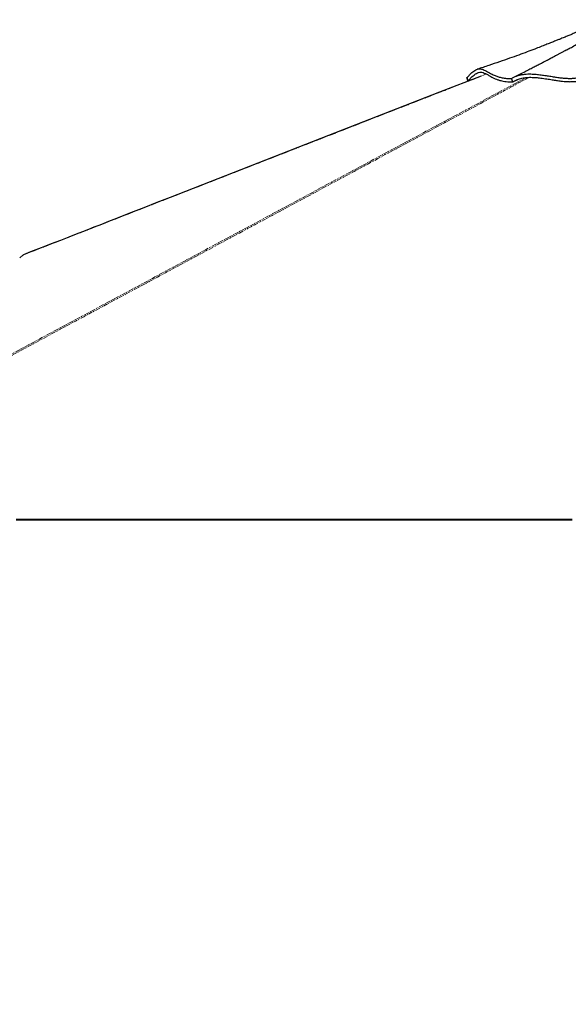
# Paper-space layout 'Wall Base Bracket' of a CAD drawing. Header units: millimetres. Extents: x 245 to 9339, y 492 to 8064.
# Tile 20 of 57: x 1598 to 2413, y 2119 to 3582. Entities that reach past the tile are written whole.
import ezdxf

# ---------------------------------------------------------------- set-up
doc = ezdxf.new("R2010")
doc.units = ezdxf.units.MM
doc.linetypes.add('PHANTOM', pattern=[12.7, 6.35, -1.27, 1.27, -1.27, 1.27, -1.27])
doc.layers.add('COMPONENT_GEOMETRY', color=7, linetype='Continuous')
doc.styles.add('SLDTEXTSTYLE0', font='TXT', dxfattribs={"width": 0.75})
doc.dimstyles.new('SLDDIMSTYLE0', dxfattribs={"dimtxt": 50, "dimasz": 3.302, "dimexe": 0, "dimexo": 0.0625, "dimgap": 12.5, "dimtad": 0, "dimtih": 1, "dimtoh": 1, "dimdec": 0, "dimrnd": 1e-09, "dimzin": 12, "dimdsep": 46, "dimtxsty": 'SLDTEXTSTYLE0', "dimsah": 1, "dimcen": 0.09, "dimadec": 0, "dimazin": 3, "dimtfac": 1, "dimtdec": 0, "dimtofl": 0, "dimtmove": 0, "dimatfit": 3, "dimfxl": 1, "dimfrac": 2, "dimtolj": 1, "dimtzin": 12, "dimarcsym": 0})
doc.dimstyles.new('SLDDIMSTYLE2', dxfattribs={"dimtxt": 3.175, "dimasz": 3.302, "dimexe": 0, "dimexo": 0.0625, "dimgap": 0.79375, "dimtad": 0, "dimtih": 1, "dimtoh": 1, "dimdec": 1, "dimrnd": 1e-09, "dimzin": 12, "dimdsep": 46, "dimtxsty": 'SLDTEXTSTYLE0', "dimsah": 1, "dimcen": 0.09, "dimadec": 0, "dimazin": 3, "dimtfac": 1, "dimtdec": 1, "dimtofl": 0, "dimtmove": 0, "dimatfit": 3, "dimfxl": 1, "dimfrac": 2, "dimtolj": 1, "dimtzin": 12, "dimarcsym": 0})

# ---------------------------------------------------------------- blocks, each defined once
blk = doc.blocks.new('_D_21')
at = {"layer": 'COMPONENT_GEOMETRY', "color": 7}
for p, q in [((4545.1, 2838.7), (4868.3, 2838.7)), ((4865.1, 2838.7), (4865.1, 1750.2)), ((4865.1, 656.6), (4865.1, 1745.1)), ((714, 656.6), (4868.3, 656.6))]:
    blk.add_line(p, q, dxfattribs=at)
for points in [[(4865.1, 2838.7), (4864.6, 2835.4), (4865.7, 2835.4)], [(4865.1, 656.6), (4865.7, 659.9), (4864.6, 659.9)]]:
    blk.add_solid(points, dxfattribs=at)
at = {"layer": 'COMPONENT_GEOMETRY', "color": 7, "insert": (4858.7, 1749.2), "char_height": 3.17, "attachment_point": 1, "style": 'SLDTEXTSTYLE0'}
blk.add_mtext('2182.2', dxfattribs=at)
blk = doc.blocks.new('_D_23')
at = {"layer": 'COMPONENT_GEOMETRY', "color": 7}
for p, q in [((4544.1, 2838.2), (4544.1, 979.4)), ((713.2, 669.3), (713.2, 985.8)), ((713.2, 982.6), (2554.8, 982.6)), ((4544.1, 982.6), (2702.5, 982.6))]:
    blk.add_line(p, q, dxfattribs=at)
for points in [[(713.2, 982.6), (716.5, 982.1), (716.5, 983.1)], [(4544.1, 982.6), (4540.8, 983.1), (4540.8, 982.1)]]:
    blk.add_solid(points, dxfattribs=at)
at = {"layer": 'COMPONENT_GEOMETRY', "color": 7, "insert": (2554.8, 1007.4), "char_height": 50, "attachment_point": 1, "style": 'SLDTEXTSTYLE0'}
blk.add_mtext('3831', dxfattribs=at)

psp = doc.layouts.new('Wall Base Bracket')

# ---------------------------------------------------------------- linework, layer by layer
at = {"color": 7, "linetype": 'Continuous', "lineweight": 25}
for p, q in [((2262.16, 3495.86), (2262.53, 3496)), ((2263.66, 3490.88), (2262.16, 3495.86)), ((2263.85, 3490.95), (2262.53, 3496)), ((2265.26, 3491.25), (2263.66, 3490.88)), ((2330.18, 3489.46), (2328.28, 3494.4)), ((2330.24, 3489.49), (2330.18, 3489.46)), ((2330.18, 3489.46), (2330.18, 3489.46)), ((2330.23, 3489.49), (2338.7, 3493.72)), ((1602.47, 3232.17), (1603.27, 3232.68)), ((1602.47, 3232.17), (1597.7, 3228.02)), ((1597.7, 3228.02), (1602.47, 3232.17)), ((1770.7, 2838.73), (1767.07, 2838.73)), ((1886.7, 2838.73), (1884.26, 2838.73)), ((2026.28, 2838.73), (2025.07, 2838.73)), ((2155.76, 2838.73), (2150.44, 2838.73))]:
    psp.add_line(p, q, dxfattribs=at)
at = {"color": 8, "linetype": 'PHANTOM', "lineweight": 18, "flags": 128}
psp.add_lwpolyline([(1156.27, 2854.64), (1893.53, 3250.71), (1993.4, 3304.36), (2093.27, 3358.01), (2193.14, 3411.66), (2293.02, 3465.32), (2350.24, 3496.05)], dxfattribs=at)
at = {"color": 7, "linetype": 'Continuous', "lineweight": 25, "flags": 128}
for points in [[(2283.13, 3498.23), (2221.27, 3474.07), (2045.32, 3405.35), (1821.39, 3317.87), (1801.68, 3310.18), (1781.97, 3302.48), (1762.55, 3294.89), (1744.2, 3287.73), (1726.96, 3280.99), (1721.5, 3278.86), (1715.22, 3276.4), (1708.07, 3273.61), (1700.06, 3270.48), (1691.18, 3267.02), (1681.45, 3263.21), (1670.85, 3259.07), (1658.2, 3254.13), (1644.51, 3248.78), (1629.77, 3243.03), (1614, 3236.87), (1603.27, 3232.68)], [(1592.22, 2839.71), (1599.98, 2839.71), (1603.86, 2839.71), (1611.62, 2839.71), (1615.5, 2839.71), (1623.26, 2839.71), (1627.14, 2839.71), (1631.02, 2839.71), (1638.77, 2839.71), (1642.65, 2839.71), (1650.41, 2839.71), (1654.29, 2839.71), (1662.05, 2839.71), (1665.93, 2839.71), (1669.81, 2839.71), (1677.57, 2839.71), (1681.45, 2839.71), (1689.21, 2839.71), (1693.09, 2839.71), (1700.84, 2839.71), (1704.72, 2839.71), (1712.48, 2839.71), (1716.36, 2839.71), (1720.24, 2839.71), (1728, 2839.71), (1731.88, 2839.71), (1739.64, 2839.71), (1743.52, 2839.71), (1751.28, 2839.71), (1755.16, 2839.71), (1759.04, 2839.71), (1766.79, 2839.71), (1770.67, 2839.71), (1778.43, 2839.71), (1782.31, 2839.71), (1790.07, 2839.71), (1793.95, 2839.71), (1797.83, 2839.71), (1805.59, 2839.71), (1809.47, 2839.71), (1817.23, 2839.71), (1821.11, 2839.71), (1828.86, 2839.71), (1832.74, 2839.71), (1836.62, 2839.71), (1844.38, 2839.71), (1848.26, 2839.71), (1856.02, 2839.71), (1859.9, 2839.71), (1867.66, 2839.71), (1871.54, 2839.71), (1879.3, 2839.71), (1883.18, 2839.71), (1887.05, 2839.71), (1894.81, 2839.71), (1898.69, 2839.71), (1906.45, 2839.71), (1910.33, 2839.71), (1918.09, 2839.71), (1921.97, 2839.71), (1925.85, 2839.71), (1933.61, 2839.71), (1937.49, 2839.71), (1945.25, 2839.71), (1949.13, 2839.71), (1956.88, 2839.71), (1960.76, 2839.71), (1964.64, 2839.71), (1972.4, 2839.71), (1976.28, 2839.71), (1984.04, 2839.71), (1987.92, 2839.71), (1995.68, 2839.71), (1999.56, 2839.71), (2007.32, 2839.71), (2011.2, 2839.71), (2015.07, 2839.71), (2022.83, 2839.71), (2026.71, 2839.71), (2034.47, 2839.71), (2038.35, 2839.71), (2046.11, 2839.71), (2049.99, 2839.71), (2053.87, 2839.71), (2061.63, 2839.71), (2065.51, 2839.71), (2073.27, 2839.71), (2077.14, 2839.71), (2084.9, 2839.71), (2088.78, 2839.71), (2092.66, 2839.71), (2100.42, 2839.71), (2104.3, 2839.71), (2112.06, 2839.71), (2115.94, 2839.71), (2123.7, 2839.71), (2127.58, 2839.71), (2131.46, 2839.71), (2139.21, 2839.71), (2143.09, 2839.71), (2150.85, 2839.71), (2154.73, 2839.71), (2162.49, 2839.71), (2166.37, 2839.71), (2174.13, 2839.71), (2178.01, 2839.71), (2181.89, 2839.71), (2189.65, 2839.71), (2193.53, 2839.71), (2201.28, 2839.71), (2205.16, 2839.71), (2212.92, 2839.71), (2216.8, 2839.71), (2220.68, 2839.71), (2228.44, 2839.71), (2232.32, 2839.71), (2240.08, 2839.71), (2243.96, 2839.71), (2251.72, 2839.71), (2255.6, 2839.71), (2259.48, 2839.71), (2267.23, 2839.71), (2271.11, 2839.71), (2278.87, 2839.71), (2282.75, 2839.71), (2290.51, 2839.71), (2294.39, 2839.71), (2298.27, 2839.71), (2306.03, 2839.71), (2309.91, 2839.71), (2317.67, 2839.71), (2321.55, 2839.71), (2329.3, 2839.71), (2333.18, 2839.71), (2340.94, 2839.71), (2344.82, 2839.71), (2348.7, 2839.71), (2356.46, 2839.71), (2360.34, 2839.71), (2368.1, 2839.71), (2371.98, 2839.71), (2379.74, 2839.71), (2383.62, 2839.71), (2387.5, 2839.71), (2395.25, 2839.71), (2399.13, 2839.71), (2406.89, 2839.71), (2410.77, 2839.71), (2418.53, 2839.71)], [(1592.3, 2838.73), (1600.06, 2838.73), (1603.94, 2838.73), (1611.7, 2838.73), (1615.57, 2838.73), (1623.33, 2838.73), (1627.21, 2838.73), (1631.09, 2838.73), (1638.85, 2838.73), (1642.73, 2838.73), (1650.49, 2838.73), (1654.37, 2838.73), (1662.13, 2838.73), (1666.01, 2838.73), (1673.77, 2838.73), (1677.64, 2838.73), (1681.52, 2838.73), (1689.28, 2838.73), (1693.16, 2838.73), (1700.92, 2838.73), (1704.8, 2838.73), (1712.56, 2838.73), (1716.44, 2838.73), (1720.32, 2838.73), (1728.08, 2838.73), (1731.96, 2838.73), (1739.72, 2838.73), (1743.59, 2838.73), (1751.35, 2838.73), (1755.23, 2838.73), (1759.11, 2838.73), (1766.87, 2838.73), (1770.75, 2838.73), (1778.51, 2838.73), (1782.39, 2838.73), (1790.15, 2838.73), (1794.03, 2838.73), (1797.91, 2838.73), (1805.66, 2838.73), (1809.54, 2838.73), (1817.3, 2838.73), (1821.18, 2838.73), (1828.94, 2838.73), (1832.82, 2838.73), (1840.58, 2838.73), (1844.46, 2838.73), (1848.34, 2838.73), (1856.1, 2838.73), (1859.98, 2838.73), (1867.73, 2838.73), (1871.61, 2838.73), (1879.37, 2838.73), (1883.25, 2838.73), (1887.13, 2838.73), (1894.89, 2838.73), (1898.77, 2838.73), (1906.53, 2838.73), (1910.41, 2838.73), (1918.17, 2838.73), (1922.05, 2838.73), (1925.93, 2838.73), (1933.68, 2838.73), (1937.56, 2838.73), (1945.32, 2838.73), (1949.2, 2838.73), (1956.96, 2838.73), (1960.84, 2838.73), (1964.72, 2838.73), (1972.48, 2838.73), (1976.36, 2838.73), (1984.12, 2838.73), (1988, 2838.73), (1995.75, 2838.73), (1999.63, 2838.73), (2007.39, 2838.73), (2011.27, 2838.73), (2015.15, 2838.73), (2022.91, 2838.73), (2026.79, 2838.73), (2034.55, 2838.73), (2038.43, 2838.73), (2046.19, 2838.73), (2050.07, 2838.73), (2053.95, 2838.73), (2061.7, 2838.73), (2065.58, 2838.73), (2073.34, 2838.73), (2077.22, 2838.73), (2084.98, 2838.73), (2088.86, 2838.73), (2092.74, 2838.73), (2100.5, 2838.73), (2104.38, 2838.73), (2112.14, 2838.73), (2116.02, 2838.73), (2123.77, 2838.73), (2127.65, 2838.73), (2131.53, 2838.73), (2139.29, 2838.73), (2143.17, 2838.73), (2150.93, 2838.73), (2154.81, 2838.73), (2162.57, 2838.73), (2166.45, 2838.73), (2174.21, 2838.73), (2178.09, 2838.73), (2181.96, 2838.73), (2189.72, 2838.73), (2193.6, 2838.73), (2201.36, 2838.73), (2205.24, 2838.73), (2213, 2838.73), (2216.88, 2838.73), (2220.76, 2838.73), (2228.52, 2838.73), (2232.4, 2838.73), (2240.16, 2838.73), (2244.03, 2838.73), (2251.79, 2838.73), (2255.67, 2838.73), (2259.55, 2838.73), (2267.31, 2838.73), (2271.19, 2838.73), (2278.95, 2838.73), (2282.83, 2838.73), (2290.59, 2838.73), (2294.47, 2838.73), (2302.23, 2838.73), (2306.1, 2838.73), (2309.98, 2838.73), (2317.74, 2838.73), (2321.62, 2838.73), (2329.38, 2838.73), (2333.26, 2838.73), (2341.02, 2838.73), (2344.9, 2838.73), (2348.78, 2838.73), (2356.54, 2838.73), (2360.42, 2838.73), (2368.18, 2838.73), (2372.05, 2838.73), (2379.81, 2838.73), (2383.69, 2838.73), (2387.57, 2838.73), (2395.33, 2838.73), (2399.21, 2838.73), (2406.97, 2838.73), (2410.85, 2838.73), (2418.61, 2838.73)]]:
    psp.add_lwpolyline(points, dxfattribs=at)
at = {"color": 7, "linetype": 'Continuous', "lineweight": 25}
for points, knots in [([(2466.56, 3581.79), (2464.87, 3581), (2461.8, 3579.55), (2457.62, 3577.63), (2454.22, 3576.08), (2451.24, 3574.74), (2448.41, 3573.47), (2445.45, 3572.15), (2440.44, 3569.94), (2433.54, 3566.93), (2426.16, 3563.77), (2420.54, 3561.39), (2416.81, 3559.82), (2413.71, 3558.53), (2410.92, 3557.37), (2408.05, 3556.19), (2404.97, 3554.92), (2401.44, 3553.47), (2397.19, 3551.75), (2392.06, 3549.68), (2386.02, 3547.28), (2379.1, 3544.54), (2371.28, 3541.5), (2362.01, 3537.95), (2351.2, 3533.88), (2338.75, 3529.3), (2325.11, 3524.4), (2310.3, 3519.22), (2294.33, 3513.8), (2283.28, 3510.2), (2277.57, 3508.34)], [0, 0, 0, 0, 0.0277765, 0.0507376, 0.0690145, 0.0837889, 0.0990073, 0.1150189, 0.1318212, 0.1803335, 0.2268006, 0.2525019, 0.2729289, 0.2880038, 0.3024519, 0.3177425, 0.3338737, 0.3516579, 0.3741019, 0.4012613, 0.4331077, 0.4696079, 0.5107244, 0.5564152, 0.6154411, 0.680551, 0.7516581, 0.8286694, 0.9114852, 1, 1, 1, 1]), ([(2410.52, 3537.09), (2412.8, 3538.34), (2417.53, 3540.93), (2424.49, 3544.79), (2431.2, 3548.53), (2436.43, 3551.47), (2440.34, 3553.68), (2443.09, 3555.24), (2445.65, 3556.69), (2448.3, 3558.2), (2451.32, 3559.92), (2455.31, 3562.2), (2459.89, 3564.84), (2464.7, 3567.61), (2469.67, 3570.49), (2474.82, 3573.48), (2480.13, 3576.56), (2484.93, 3579.35), (2487.97, 3581.12), (2489.4, 3581.94)], [0, 0, 0, 0, 0.0863641, 0.1796077, 0.2648175, 0.3419317, 0.3790749, 0.413974, 0.446622, 0.4770124, 0.5149629, 0.5619426, 0.6289428, 0.6899771, 0.7450147, 0.8184986, 0.8858012, 0.9463122, 1, 1, 1, 1]), ([(2410.52, 3537.09), (2410.28, 3536.95), (2409.27, 3536.39), (2406.79, 3535.02), (2403.04, 3533), (2399.35, 3531.01), (2395.68, 3529.05), (2392.16, 3527.17), (2388.9, 3525.43), (2386, 3523.9), (2383.77, 3522.72), (2382.08, 3521.84), (2380.64, 3521.08), (2378.92, 3520.19), (2376.78, 3519.07), (2374.19, 3517.72), (2371.16, 3516.15), (2367.12, 3514.08), (2361.95, 3511.44), (2355.52, 3508.18), (2348.25, 3504.54), (2340.46, 3500.68), (2335.1, 3498.07), (2332.44, 3496.77)], [0, 0, 0, 0, 0.0134815, 0.0550672, 0.0997999, 0.1448366, 0.1899254, 0.2350818, 0.278072, 0.3151825, 0.3463805, 0.3635729, 0.3800664, 0.4018083, 0.4292514, 0.4623784, 0.5011686, 0.5455971, 0.6172151, 0.6997381, 0.7930612, 0.8970639, 1, 1, 1, 1]), ([(2262.53, 3496), (2263.78, 3497.42), (2266.24, 3500.22), (2269.54, 3503.39), (2272.55, 3505.81), (2275.3, 3507.49), (2278.07, 3508.61), (2280.84, 3509.05), (2283.69, 3508.76), (2286.51, 3507.86), (2289.74, 3506.32), (2293.54, 3504.14), (2298.27, 3501.48), (2303.37, 3499.05), (2308.81, 3497.1), (2314.44, 3495.69), (2320.84, 3494.68), (2325.88, 3494.53), (2328.41, 3494.46)], [0, 0, 0, 0, 0.0536583, 0.1060989, 0.1576649, 0.2086301, 0.2592003, 0.3220757, 0.3847443, 0.4472773, 0.5096664, 0.5925208, 0.6748369, 0.7564957, 0.81734, 0.8779917, 0.9387336, 1, 1, 1, 1]), ([(2263.85, 3490.95), (2264.96, 3492.2), (2267.17, 3494.69), (2270.11, 3497.56), (2272.77, 3499.84), (2275.34, 3501.65), (2278.2, 3503.16), (2281.28, 3503.99), (2284.57, 3503.88), (2287.92, 3502.85), (2291.53, 3501.02), (2295.51, 3498.71), (2299.71, 3496.37), (2303.95, 3494.37), (2308.02, 3492.8), (2312.04, 3491.59), (2316.21, 3490.65), (2320.46, 3489.99), (2325.09, 3489.56), (2328.52, 3489.51), (2330.23, 3489.49)], [0, 0, 0, 0, 0.04612177, 0.09245905, 0.13464613, 0.17697367, 0.22798869, 0.29733299, 0.36698946, 0.44469279, 0.52255518, 0.60069337, 0.67893177, 0.73821529, 0.78787522, 0.83763566, 0.8779355, 0.9183277, 0.95909706, 1, 1, 1, 1]), ([(2328.28, 3494.4), (2329.45, 3495.11), (2331.79, 3496.55), (2335.84, 3498.31), (2340.29, 3499.7), (2345.09, 3500.66), (2350.11, 3501.2), (2356.08, 3501.39), (2362.93, 3501.1), (2370.55, 3500.31), (2377.97, 3499.26), (2385.14, 3498.11), (2392.08, 3496.99), (2398.73, 3496), (2405.05, 3495.23), (2411.02, 3494.78), (2416.57, 3494.73), (2421.93, 3495.04), (2427.33, 3495.65), (2432.93, 3496.53), (2438.89, 3497.62), (2445.36, 3498.84), (2452.41, 3500.07), (2459.78, 3501.19), (2467.25, 3502.11), (2474.71, 3502.8), (2482.12, 3503.2), (2489.4, 3503.25), (2496.43, 3502.88), (2503.08, 3502.09), (2509.47, 3501.01), (2515.75, 3499.75), (2522.1, 3498.39), (2527.94, 3497.16), (2533.31, 3496.14), (2538.11, 3495.36), (2543.07, 3494.73), (2548.07, 3494.33), (2552.95, 3494.1), (2559.19, 3494), (2566.61, 3494.13), (2575.13, 3494.5), (2583.54, 3494.95), (2592.04, 3495.4), (2600.61, 3495.84), (2613.19, 3496.46), (2629.92, 3497.22), (2651.17, 3497.96), (2672.86, 3498.41), (2694.83, 3498.46), (2716.61, 3498), (2738.06, 3497.04), (2751.89, 3495.95), (2758.8, 3495.4)], [0, 0, 0, 0, 0.0118855, 0.0239192, 0.0360375, 0.0481275, 0.0601122, 0.0718989, 0.0891154, 0.1057573, 0.1218487, 0.1374248, 0.1524902, 0.167018, 0.1809712, 0.1943137, 0.207633, 0.2215579, 0.236039, 0.2510345, 0.2665383, 0.2825583, 0.2990117, 0.3153776, 0.3315903, 0.3476629, 0.3636056, 0.3794132, 0.3951036, 0.410771, 0.4264571, 0.442177, 0.4579311, 0.4737336, 0.4843037, 0.4948973, 0.5054982, 0.5160479, 0.5265258, 0.536934, 0.5571615, 0.5772353, 0.5971603, 0.617066, 0.6369962, 0.6569527, 0.704114, 0.7514701, 0.8008876, 0.8505065, 0.9002778, 0.9501346, 1, 1, 1, 1]), ([(2330.18, 3489.46), (2331.01, 3490.01), (2332.7, 3491.1), (2335.56, 3492.53), (2338.68, 3493.76), (2342.02, 3494.76), (2345.58, 3495.51), (2349.28, 3496.02), (2353.15, 3496.3), (2358.2, 3496.39), (2364.47, 3496.09), (2372.45, 3495.25), (2380.52, 3494.08), (2388.31, 3492.82), (2395.31, 3491.71), (2401.34, 3490.86), (2406.66, 3490.27), (2411.63, 3489.9), (2416.68, 3489.83), (2422.16, 3490.08), (2427.78, 3490.67), (2433.39, 3491.52), (2438.79, 3492.48), (2443.82, 3493.42), (2448.85, 3494.34), (2454.74, 3495.35), (2461.81, 3496.41), (2470.02, 3497.39), (2478.32, 3498.07), (2485.54, 3498.3), (2491.57, 3498.2), (2496.86, 3497.89), (2502.36, 3497.26), (2508.49, 3496.27), (2515.64, 3494.86), (2522.21, 3493.4), (2528.05, 3492.18), (2532.19, 3491.37), (2536.54, 3490.63), (2540.95, 3490.02), (2545.52, 3489.57), (2550.12, 3489.29), (2555.14, 3489.15), (2560.34, 3489.14), (2567.55, 3489.31), (2579.82, 3489.89), (2596.91, 3490.83), (2617.45, 3491.82), (2637.64, 3492.66), (2657.99, 3493.27), (2678.37, 3493.57), (2698.64, 3493.49), (2718.69, 3492.97), (2738.47, 3492.01), (2751.27, 3490.99), (2757.67, 3490.47)], [0, 0, 0, 0, 0.0088218, 0.0177699, 0.0267169, 0.0358084, 0.0446314, 0.0535867, 0.0625437, 0.0716185, 0.0878494, 0.1042178, 0.1239592, 0.1406652, 0.1553524, 0.1700307, 0.1806527, 0.1912672, 0.2043918, 0.2175343, 0.2335383, 0.2495467, 0.262966, 0.2763776, 0.2879007, 0.2994225, 0.317235, 0.3350689, 0.353145, 0.3712073, 0.3821582, 0.3931043, 0.4071734, 0.4212562, 0.4383616, 0.4613095, 0.4708869, 0.4805863, 0.4902762, 0.5002024, 0.5092466, 0.5194866, 0.5297387, 0.542163, 0.554596, 0.5797467, 0.6300367, 0.6761476, 0.7223087, 0.7685311, 0.8147627, 0.8608969, 0.9070784, 0.9534805, 1, 1, 1, 1]), ([(2263.66, 3490.88), (2264.49, 3491.18), (2266.39, 3491.87), (2269.29, 3492.91), (2271.35, 3493.66), (2272.35, 3494.02)], [0, 0, 0, 0, 0.2886518, 0.6541215, 1, 1, 1, 1]), ([(2263.85, 3490.95), (2263.82, 3490.94), (2263.75, 3490.92), (2263.69, 3490.9), (2263.66, 3490.88)], [0, 0, 0, 0, 0.5, 1, 1, 1, 1])]:
    psp.add_open_spline(points, degree=3, knots=knots, dxfattribs=at)
at = {"color": 8, "linetype": 'PHANTOM', "lineweight": 18}
for points, knots in [([(2354.46, 3496.29), (2336.87, 3486.82), (2254.4, 3442.4), (2106.83, 3363.18), (1911.99, 3258.47), (1717.12, 3153.78), (1522.25, 3049.09), (1327.38, 2944.4), (1197.47, 2874.6), (1132.51, 2839.71)], [0, 0, 0, 0, 0.0432261, 0.2026882, 0.3621506, 0.5216129, 0.6810753, 0.8405376, 1, 1, 1, 1]), ([(2291.15, 3501.16), (2279.59, 3496.65), (2195.36, 3463.78), (2038.48, 3402.47), (1820.47, 3317.33), (1675.14, 3260.56), (1602.47, 3232.17)], [0, 0, 0, 0, 0.0503173, 0.3668784, 0.6834392, 1, 1, 1, 1])]:
    psp.add_open_spline(points, degree=3, knots=knots, dxfattribs=at)

# ---------------------------------------------------------------- dimensions: what is measured, and where the dimension line sits
at = {"layer": 'COMPONENT_GEOMETRY', "color": 7}
dim = psp.add_linear_dim(base=(4865.15, 656.56), p1=(4543.81, 2838.73), p2=(712.68, 656.56), angle=90, dimstyle='SLDDIMSTYLE2', dxfattribs=at)
dim.commit()
dim.dimension.update_dxf_attribs({"geometry": '_D_21', "text_midpoint": (4865.15, 1747.65), "dimtype": 160})
dim = psp.add_linear_dim(base=(4544.13, 982.58), p1=(713.18, 668.06), p2=(4544.13, 2839.52), dimstyle='SLDDIMSTYLE0', dxfattribs=at)
dim.commit()
dim.dimension.update_dxf_attribs({"geometry": '_D_23', "text_midpoint": (2628.66, 982.58), "dimtype": 160})

doc.saveas('drawing.dxf')
